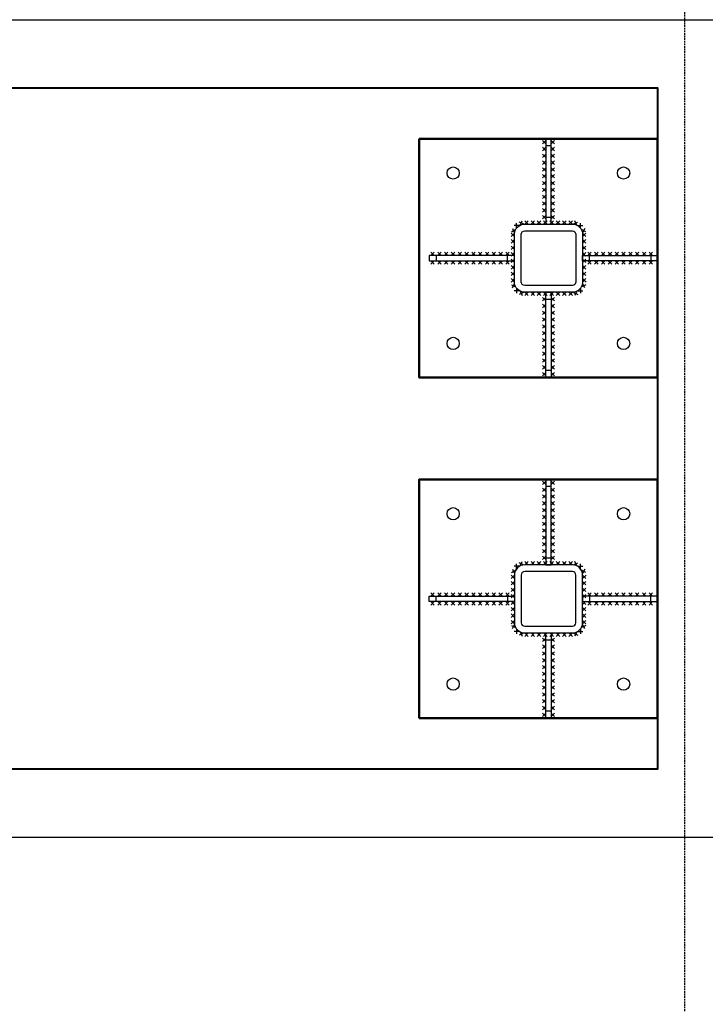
# Model space of a CAD drawing. Header units: millimetres. Extents: x 2063114 to 14983986, y -126020516 to 213791.
# Tile 158 of 256: x 2333701 to 2335714, y -1476828 to -1473938. Entities that reach past the tile are written whole.
import ezdxf

# ---------------------------------------------------------------- set-up
doc = ezdxf.new("R2010")
doc.units = ezdxf.units.MM
doc.linetypes.add('DASHEDX2', pattern=[38.1, 25.4, -12.7])
doc.layers.add('Размеры', color=28, linetype='Continuous')
doc.layers.add('Фундамент', color=7, linetype='Continuous', lineweight=30)

msp = doc.modelspace()

# ---------------------------------------------------------------- linework, layer by layer
at = {"lineweight": 30}
for p, q in [((2335245.42441, -1474302.44428), (2335235.42441, -1474292.44428)), ((2335245.42441, -1474292.44428), (2335235.42441, -1474302.44428)), ((2335245.42441, -1474322.44428), (2335235.42441, -1474312.44428)), ((2335245.42441, -1474312.44428), (2335235.42441, -1474322.44428)), ((2335261.42441, -1474302.44428), (2335271.42441, -1474292.44428)), ((2335261.42441, -1474292.44428), (2335271.42441, -1474302.44428)), ((2335261.42441, -1474322.44428), (2335271.42441, -1474312.44428)), ((2335261.42441, -1474312.44428), (2335271.42441, -1474322.44428)), ((2335245.42441, -1474342.44428), (2335235.42441, -1474332.44428)), ((2335245.42441, -1474332.44428), (2335235.42441, -1474342.44428)), ((2335261.42441, -1474342.44428), (2335271.42441, -1474332.44428)), ((2335261.42441, -1474332.44428), (2335271.42441, -1474342.44428)), ((2335245.42441, -1474362.44428), (2335235.42441, -1474352.44428)), ((2335245.42441, -1474352.44428), (2335235.42441, -1474362.44428)), ((2335245.42441, -1474382.44428), (2335235.42441, -1474372.44428)), ((2335245.42441, -1474372.44428), (2335235.42441, -1474382.44428)), ((2335261.42441, -1474362.44428), (2335271.42441, -1474352.44428)), ((2335261.42441, -1474352.44428), (2335271.42441, -1474362.44428)), ((2335261.42441, -1474382.44428), (2335271.42441, -1474372.44428)), ((2335261.42441, -1474372.44428), (2335271.42441, -1474382.44428)), ((2335245.42441, -1474402.44428), (2335235.42441, -1474392.44428)), ((2335245.42441, -1474392.44428), (2335235.42441, -1474402.44428)), ((2335261.42441, -1474402.44428), (2335271.42441, -1474392.44428)), ((2335261.42441, -1474392.44428), (2335271.42441, -1474402.44428)), ((2335245.42441, -1474422.44428), (2335235.42441, -1474412.44428)), ((2335245.42441, -1474412.44428), (2335235.42441, -1474422.44428)), ((2335261.42441, -1474422.44428), (2335271.42441, -1474412.44428)), ((2335261.42441, -1474412.44428), (2335271.42441, -1474422.44428)), ((2335245.42441, -1474442.44428), (2335235.42441, -1474432.44428)), ((2335245.42441, -1474432.44428), (2335235.42441, -1474442.44428)), ((2335245.42441, -1474462.44428), (2335235.42441, -1474452.44428)), ((2335245.42441, -1474452.44428), (2335235.42441, -1474462.44428)), ((2335261.42441, -1474442.44428), (2335271.42441, -1474432.44428)), ((2335261.42441, -1474432.44428), (2335271.42441, -1474442.44428)), ((2335261.42441, -1474462.44428), (2335271.42441, -1474452.44428)), ((2335261.42441, -1474452.44428), (2335271.42441, -1474462.44428)), ((2335245.42441, -1474482.44428), (2335235.42441, -1474472.44428)), ((2335245.42441, -1474472.44428), (2335235.42441, -1474482.44428)), ((2335261.42441, -1474482.44428), (2335271.42441, -1474472.44428)), ((2335261.42441, -1474472.44428), (2335271.42441, -1474482.44428)), ((2335245.42441, -1474502.44428), (2335235.42441, -1474492.44428)), ((2335245.42441, -1474492.44428), (2335235.42441, -1474502.44428)), ((2335245.42441, -1474522.44428), (2335235.42441, -1474512.44428)), ((2335245.42441, -1474512.44428), (2335235.42441, -1474522.44428)), ((2335261.42441, -1474502.44428), (2335271.42441, -1474492.44428)), ((2335261.42441, -1474492.44428), (2335271.42441, -1474502.44428)), ((2335261.42441, -1474522.44428), (2335271.42441, -1474512.44428)), ((2335261.42441, -1474512.44428), (2335271.42441, -1474522.44428)), ((2335166.90663, -1474542.19056), (2335152.76449, -1474542.19056)), ((2335159.83556, -1474549.26163), (2335159.83556, -1474535.1195)), ((2335179.90466, -1474537.44827), (2335167.02268, -1474531.61265)), ((2335170.54586, -1474540.97145), (2335176.38148, -1474528.08947)), ((2335183.42441, -1474537.79717), (2335193.42441, -1474527.79717)), ((2335193.42441, -1474537.79717), (2335183.42441, -1474527.79717)), ((2335201.99584, -1474537.79717), (2335211.99584, -1474527.79717)), ((2335211.99584, -1474537.79717), (2335201.99584, -1474527.79717)), ((2335220.56727, -1474537.79717), (2335230.56727, -1474527.79717)), ((2335230.56727, -1474537.79717), (2335220.56727, -1474527.79717)), ((2335239.1387, -1474537.79717), (2335249.1387, -1474527.79717)), ((2335249.1387, -1474537.79717), (2335239.1387, -1474527.79717)), ((2335257.71013, -1474537.79717), (2335267.71013, -1474527.79717)), ((2335267.71013, -1474537.79717), (2335257.71013, -1474527.79717)), ((2335276.28155, -1474537.79717), (2335286.28155, -1474527.79717)), ((2335286.28155, -1474537.79717), (2335276.28155, -1474527.79717)), ((2335294.85298, -1474537.79717), (2335304.85298, -1474527.79717)), ((2335304.85298, -1474537.79717), (2335294.85298, -1474527.79717)), ((2335313.42441, -1474537.79717), (2335323.42441, -1474527.79717)), ((2335323.42441, -1474537.79717), (2335313.42441, -1474527.79717)), ((2335326.94416, -1474537.44827), (2335339.82614, -1474531.61265)), ((2335336.30296, -1474540.97145), (2335330.46734, -1474528.08947)), ((2335339.9422, -1474542.19056), (2335354.08433, -1474542.19056)), ((2335347.01326, -1474549.26163), (2335347.01326, -1474535.1195)), ((2335153.61846, -1474564.39053), (2335143.60494, -1474574.37699)), ((2335153.60493, -1474574.39052), (2335143.61847, -1474564.377)), ((2335144.2884, -1474560.02866), (2335156.83929, -1474553.51138)), ((2335147.3052, -1474550.49457), (2335153.82249, -1474563.04547)), ((2335362.56043, -1474560.02866), (2335350.00953, -1474553.51138)), ((2335359.54362, -1474550.49457), (2335353.02634, -1474563.04547)), ((2335353.23036, -1474564.39053), (2335363.24389, -1474574.37699)), ((2335353.2439, -1474574.39052), (2335363.23035, -1474564.377)), ((2335153.56688, -1474602.50671), (2335143.55336, -1474612.49317)), ((2335153.55335, -1474612.5067), (2335143.56689, -1474602.49318)), ((2335153.59267, -1474583.44862), (2335143.57915, -1474593.43508)), ((2335153.57914, -1474593.44861), (2335143.59268, -1474583.43509)), ((2335353.25615, -1474583.44862), (2335363.26967, -1474593.43508)), ((2335353.26968, -1474593.44861), (2335363.25614, -1474583.43509)), ((2335353.28194, -1474602.50671), (2335363.29546, -1474612.49317)), ((2335353.29547, -1474612.5067), (2335363.28193, -1474602.49318)), ((2334918.07153, -1474629.79717), (2334908.07153, -1474619.79717)), ((2334908.07153, -1474629.79717), (2334918.07153, -1474619.79717)), ((2334938.07153, -1474629.79717), (2334928.07153, -1474619.79717)), ((2334928.07153, -1474629.79717), (2334938.07153, -1474619.79717)), ((2334958.07153, -1474629.79717), (2334948.07153, -1474619.79717)), ((2334948.07153, -1474629.79717), (2334958.07153, -1474619.79717)), ((2334978.07153, -1474629.79717), (2334968.07153, -1474619.79717)), ((2334968.07153, -1474629.79717), (2334978.07153, -1474619.79717)), ((2334998.07153, -1474629.79717), (2334988.07153, -1474619.79717)), ((2334988.07153, -1474629.79717), (2334998.07153, -1474619.79717)), ((2335018.07153, -1474629.79717), (2335008.07153, -1474619.79717)), ((2335008.07153, -1474629.79717), (2335018.07153, -1474619.79717)), ((2335038.07153, -1474629.79717), (2335028.07153, -1474619.79717)), ((2335028.07153, -1474629.79717), (2335038.07153, -1474619.79717)), ((2335058.07153, -1474629.79717), (2335048.07153, -1474619.79717)), ((2335048.07153, -1474629.79717), (2335058.07153, -1474619.79717)), ((2335078.07153, -1474629.79717), (2335068.07153, -1474619.79717)), ((2335068.07153, -1474629.79717), (2335078.07153, -1474619.79717)), ((2335098.07153, -1474629.79717), (2335088.07153, -1474619.79717)), ((2335088.07153, -1474629.79717), (2335098.07153, -1474619.79717)), ((2335118.07153, -1474629.79717), (2335108.07153, -1474619.79717)), ((2335108.07153, -1474629.79717), (2335118.07153, -1474619.79717)), ((2335138.07153, -1474629.79717), (2335128.07153, -1474619.79717)), ((2335128.07153, -1474629.79717), (2335138.07153, -1474619.79717)), ((2335153.54109, -1474621.5648), (2335143.52757, -1474631.55126)), ((2335153.52756, -1474631.5648), (2335143.5411, -1474621.55127)), ((2335353.30773, -1474621.5648), (2335363.32125, -1474631.55126)), ((2335353.32126, -1474631.5648), (2335363.30772, -1474621.55127)), ((2335368.77729, -1474629.79717), (2335378.77729, -1474619.79717)), ((2335378.77729, -1474629.79717), (2335368.77729, -1474619.79717)), ((2335388.77729, -1474629.79717), (2335398.77729, -1474619.79717)), ((2335398.77729, -1474629.79717), (2335388.77729, -1474619.79717)), ((2335408.77729, -1474629.79717), (2335418.77729, -1474619.79717)), ((2335418.77729, -1474629.79717), (2335408.77729, -1474619.79717)), ((2335428.77729, -1474629.79717), (2335438.77729, -1474619.79717)), ((2335438.77729, -1474629.79717), (2335428.77729, -1474619.79717)), ((2335448.77729, -1474629.79717), (2335458.77729, -1474619.79717)), ((2335458.77729, -1474629.79717), (2335448.77729, -1474619.79717)), ((2335468.77729, -1474629.79717), (2335478.77729, -1474619.79717)), ((2335478.77729, -1474629.79717), (2335468.77729, -1474619.79717)), ((2335488.77729, -1474629.79717), (2335498.77729, -1474619.79717)), ((2335498.77729, -1474629.79717), (2335488.77729, -1474619.79717)), ((2335508.77729, -1474629.79717), (2335518.77729, -1474619.79717)), ((2335518.77729, -1474629.79717), (2335508.77729, -1474619.79717)), ((2335528.77729, -1474629.79717), (2335538.77729, -1474619.79717)), ((2335538.77729, -1474629.79717), (2335528.77729, -1474619.79717)), ((2335548.77729, -1474629.79717), (2335558.77729, -1474619.79717)), ((2335558.77729, -1474629.79717), (2335548.77729, -1474619.79717)), ((2334918.07153, -1474645.79717), (2334908.07153, -1474655.79717)), ((2334908.07153, -1474645.79717), (2334918.07153, -1474655.79717)), ((2334938.07153, -1474645.79717), (2334928.07153, -1474655.79717)), ((2334928.07153, -1474645.79717), (2334938.07153, -1474655.79717)), ((2334958.07153, -1474645.79717), (2334948.07153, -1474655.79717)), ((2334948.07153, -1474645.79717), (2334958.07153, -1474655.79717)), ((2334978.07153, -1474645.79717), (2334968.07153, -1474655.79717)), ((2334968.07153, -1474645.79717), (2334978.07153, -1474655.79717)), ((2334998.07153, -1474645.79717), (2334988.07153, -1474655.79717)), ((2334988.07153, -1474645.79717), (2334998.07153, -1474655.79717)), ((2335018.07153, -1474645.79717), (2335008.07153, -1474655.79717)), ((2335008.07153, -1474645.79717), (2335018.07153, -1474655.79717)), ((2335038.07153, -1474645.79717), (2335028.07153, -1474655.79717)), ((2335028.07153, -1474645.79717), (2335038.07153, -1474655.79717)), ((2335058.07153, -1474645.79717), (2335048.07153, -1474655.79717)), ((2335048.07153, -1474645.79717), (2335058.07153, -1474655.79717)), ((2335078.07153, -1474645.79717), (2335068.07153, -1474655.79717)), ((2335068.07153, -1474645.79717), (2335078.07153, -1474655.79717)), ((2335098.07153, -1474645.79717), (2335088.07153, -1474655.79717)), ((2335088.07153, -1474645.79717), (2335098.07153, -1474655.79717)), ((2335118.07153, -1474645.79717), (2335108.07153, -1474655.79717)), ((2335108.07153, -1474645.79717), (2335118.07153, -1474655.79717)), ((2335138.07153, -1474645.79717), (2335128.07153, -1474655.79717)), ((2335128.07153, -1474645.79717), (2335138.07153, -1474655.79717)), ((2335153.48952, -1474659.68099), (2335143.476, -1474669.66745)), ((2335153.47599, -1474669.68098), (2335143.48953, -1474659.66746)), ((2335153.51531, -1474640.6229), (2335143.50178, -1474650.60936)), ((2335153.50178, -1474650.62289), (2335143.51532, -1474640.60937)), ((2335353.33352, -1474640.6229), (2335363.34704, -1474650.60936)), ((2335353.34705, -1474650.62289), (2335363.33351, -1474640.60937)), ((2335353.3593, -1474659.68099), (2335363.37283, -1474669.66745)), ((2335353.37284, -1474669.68098), (2335363.35929, -1474659.66746)), ((2335368.77729, -1474645.79717), (2335378.77729, -1474655.79717)), ((2335378.77729, -1474645.79717), (2335368.77729, -1474655.79717)), ((2335388.77729, -1474645.79717), (2335398.77729, -1474655.79717)), ((2335398.77729, -1474645.79717), (2335388.77729, -1474655.79717)), ((2335408.77729, -1474645.79717), (2335418.77729, -1474655.79717)), ((2335418.77729, -1474645.79717), (2335408.77729, -1474655.79717)), ((2335428.77729, -1474645.79717), (2335438.77729, -1474655.79717)), ((2335438.77729, -1474645.79717), (2335428.77729, -1474655.79717)), ((2335448.77729, -1474645.79717), (2335458.77729, -1474655.79717)), ((2335458.77729, -1474645.79717), (2335448.77729, -1474655.79717)), ((2335468.77729, -1474645.79717), (2335478.77729, -1474655.79717)), ((2335478.77729, -1474645.79717), (2335468.77729, -1474655.79717)), ((2335488.77729, -1474645.79717), (2335498.77729, -1474655.79717)), ((2335498.77729, -1474645.79717), (2335488.77729, -1474655.79717)), ((2335508.77729, -1474645.79717), (2335518.77729, -1474655.79717)), ((2335518.77729, -1474645.79717), (2335508.77729, -1474655.79717)), ((2335528.77729, -1474645.79717), (2335538.77729, -1474655.79717)), ((2335538.77729, -1474645.79717), (2335528.77729, -1474655.79717)), ((2335548.77729, -1474645.79717), (2335558.77729, -1474655.79717)), ((2335558.77729, -1474645.79717), (2335548.77729, -1474655.79717)), ((2335153.46373, -1474678.73908), (2335143.45021, -1474688.72554)), ((2335153.4502, -1474688.73907), (2335143.46374, -1474678.72555)), ((2335353.38509, -1474678.73908), (2335363.39861, -1474688.72554)), ((2335353.39862, -1474688.73907), (2335363.38508, -1474678.72555)), ((2335153.43794, -1474697.79717), (2335143.42442, -1474707.78363)), ((2335153.42441, -1474707.79717), (2335143.43795, -1474697.78364)), ((2335144.2884, -1474715.56567), (2335156.83929, -1474722.08296)), ((2335147.3052, -1474725.09976), (2335153.82249, -1474712.54887)), ((2335362.56043, -1474715.56567), (2335350.00953, -1474722.08296)), ((2335359.54362, -1474725.09976), (2335353.02634, -1474712.54887)), ((2335353.41088, -1474697.79717), (2335363.4244, -1474707.78363)), ((2335353.42441, -1474707.79717), (2335363.41087, -1474697.78364)), ((2335166.90663, -1474733.40377), (2335152.76449, -1474733.40377)), ((2335159.83556, -1474726.3327), (2335159.83556, -1474740.47484)), ((2335179.90466, -1474738.14606), (2335167.02268, -1474743.98168)), ((2335170.54586, -1474734.62288), (2335176.38148, -1474747.50486)), ((2335183.42441, -1474737.79717), (2335193.42441, -1474747.79717)), ((2335193.42441, -1474737.79717), (2335183.42441, -1474747.79717)), ((2335201.99584, -1474737.79717), (2335211.99584, -1474747.79717)), ((2335211.99584, -1474737.79717), (2335201.99584, -1474747.79717)), ((2335220.56727, -1474737.79717), (2335230.56727, -1474747.79717)), ((2335230.56727, -1474737.79717), (2335220.56727, -1474747.79717)), ((2335239.1387, -1474737.79717), (2335249.1387, -1474747.79717)), ((2335249.1387, -1474737.79717), (2335239.1387, -1474747.79717)), ((2335257.71013, -1474737.79717), (2335267.71013, -1474747.79717)), ((2335267.71013, -1474737.79717), (2335257.71013, -1474747.79717)), ((2335276.28155, -1474737.79717), (2335286.28155, -1474747.79717)), ((2335286.28155, -1474737.79717), (2335276.28155, -1474747.79717)), ((2335294.85298, -1474737.79717), (2335304.85298, -1474747.79717)), ((2335304.85298, -1474737.79717), (2335294.85298, -1474747.79717)), ((2335313.42441, -1474737.79717), (2335323.42441, -1474747.79717)), ((2335323.42441, -1474737.79717), (2335313.42441, -1474747.79717)), ((2335326.94416, -1474738.14606), (2335339.82614, -1474743.98168)), ((2335336.30296, -1474734.62288), (2335330.46734, -1474747.50486)), ((2335339.9422, -1474733.40377), (2335354.08433, -1474733.40377)), ((2335347.01326, -1474726.3327), (2335347.01326, -1474740.47484)), ((2335245.42441, -1474753.15005), (2335235.42441, -1474763.15005)), ((2335245.42441, -1474763.15005), (2335235.42441, -1474753.15005)), ((2335245.42441, -1474773.15005), (2335235.42441, -1474783.15005)), ((2335245.42441, -1474783.15005), (2335235.42441, -1474773.15005)), ((2335261.42441, -1474753.15005), (2335271.42441, -1474763.15005)), ((2335261.42441, -1474763.15005), (2335271.42441, -1474753.15005)), ((2335261.42441, -1474773.15005), (2335271.42441, -1474783.15005)), ((2335261.42441, -1474783.15005), (2335271.42441, -1474773.15005)), ((2335245.42441, -1474793.15005), (2335235.42441, -1474803.15005)), ((2335245.42441, -1474803.15005), (2335235.42441, -1474793.15005)), ((2335261.42441, -1474793.15005), (2335271.42441, -1474803.15005)), ((2335261.42441, -1474803.15005), (2335271.42441, -1474793.15005)), ((2335245.42441, -1474813.15005), (2335235.42441, -1474823.15005)), ((2335245.42441, -1474823.15005), (2335235.42441, -1474813.15005)), ((2335245.42441, -1474833.15005), (2335235.42441, -1474843.15005)), ((2335245.42441, -1474843.15005), (2335235.42441, -1474833.15005)), ((2335261.42441, -1474813.15005), (2335271.42441, -1474823.15005)), ((2335261.42441, -1474823.15005), (2335271.42441, -1474813.15005)), ((2335261.42441, -1474833.15005), (2335271.42441, -1474843.15005)), ((2335261.42441, -1474843.15005), (2335271.42441, -1474833.15005)), ((2335245.42441, -1474853.15005), (2335235.42441, -1474863.15005)), ((2335245.42441, -1474863.15005), (2335235.42441, -1474853.15005)), ((2335261.42441, -1474853.15005), (2335271.42441, -1474863.15005)), ((2335261.42441, -1474863.15005), (2335271.42441, -1474853.15005)), ((2335245.42441, -1474873.15005), (2335235.42441, -1474883.15005)), ((2335245.42441, -1474883.15005), (2335235.42441, -1474873.15005)), ((2335245.42441, -1474893.15005), (2335235.42441, -1474903.15005)), ((2335245.42441, -1474903.15005), (2335235.42441, -1474893.15005)), ((2335261.42441, -1474873.15005), (2335271.42441, -1474883.15005)), ((2335261.42441, -1474883.15005), (2335271.42441, -1474873.15005)), ((2335261.42441, -1474893.15005), (2335271.42441, -1474903.15005)), ((2335261.42441, -1474903.15005), (2335271.42441, -1474893.15005)), ((2335245.42441, -1474913.15005), (2335235.42441, -1474923.15005)), ((2335245.42441, -1474923.15005), (2335235.42441, -1474913.15005)), ((2335261.42441, -1474913.15005), (2335271.42441, -1474923.15005)), ((2335261.42441, -1474923.15005), (2335271.42441, -1474913.15005)), ((2335245.42441, -1474933.15005), (2335235.42441, -1474943.15005)), ((2335245.42441, -1474943.15005), (2335235.42441, -1474933.15005)), ((2335261.42441, -1474933.15005), (2335271.42441, -1474943.15005)), ((2335261.42441, -1474943.15005), (2335271.42441, -1474933.15005)), ((2335245.42441, -1474953.15005), (2335235.42441, -1474963.15005)), ((2335245.42441, -1474963.15005), (2335235.42441, -1474953.15005)), ((2335245.42441, -1474973.15005), (2335235.42441, -1474983.15005)), ((2335245.42441, -1474983.15005), (2335235.42441, -1474973.15005)), ((2335261.42441, -1474953.15005), (2335271.42441, -1474963.15005)), ((2335261.42441, -1474963.15005), (2335271.42441, -1474953.15005)), ((2335261.42441, -1474973.15005), (2335271.42441, -1474983.15005)), ((2335261.42441, -1474983.15005), (2335271.42441, -1474973.15005)), ((2335245.42441, -1475302.44393), (2335235.42441, -1475292.44393)), ((2335245.42441, -1475292.44393), (2335235.42441, -1475302.44393)), ((2335261.42441, -1475302.44393), (2335271.42441, -1475292.44393)), ((2335261.42441, -1475292.44393), (2335271.42441, -1475302.44393)), ((2335245.42441, -1475322.44393), (2335235.42441, -1475312.44393)), ((2335245.42441, -1475312.44393), (2335235.42441, -1475322.44393)), ((2335261.42441, -1475322.44393), (2335271.42441, -1475312.44393)), ((2335261.42441, -1475312.44393), (2335271.42441, -1475322.44393)), ((2335245.42441, -1475342.44393), (2335235.42441, -1475332.44393)), ((2335245.42441, -1475332.44393), (2335235.42441, -1475342.44393)), ((2335245.42441, -1475362.44393), (2335235.42441, -1475352.44393)), ((2335245.42441, -1475352.44393), (2335235.42441, -1475362.44393)), ((2335261.42441, -1475342.44393), (2335271.42441, -1475332.44393)), ((2335261.42441, -1475332.44393), (2335271.42441, -1475342.44393)), ((2335261.42441, -1475362.44393), (2335271.42441, -1475352.44393)), ((2335261.42441, -1475352.44393), (2335271.42441, -1475362.44393)), ((2335245.42441, -1475382.44393), (2335235.42441, -1475372.44393)), ((2335245.42441, -1475372.44393), (2335235.42441, -1475382.44393)), ((2335261.42441, -1475382.44393), (2335271.42441, -1475372.44393)), ((2335261.42441, -1475372.44393), (2335271.42441, -1475382.44393)), ((2335245.42441, -1475402.44393), (2335235.42441, -1475392.44393)), ((2335245.42441, -1475392.44393), (2335235.42441, -1475402.44393)), ((2335245.42441, -1475422.44393), (2335235.42441, -1475412.44393)), ((2335245.42441, -1475412.44393), (2335235.42441, -1475422.44393)), ((2335261.42441, -1475402.44393), (2335271.42441, -1475392.44393)), ((2335261.42441, -1475392.44393), (2335271.42441, -1475402.44393)), ((2335261.42441, -1475422.44393), (2335271.42441, -1475412.44393)), ((2335261.42441, -1475412.44393), (2335271.42441, -1475422.44393)), ((2335245.42441, -1475442.44393), (2335235.42441, -1475432.44393)), ((2335245.42441, -1475432.44393), (2335235.42441, -1475442.44393)), ((2335261.42441, -1475442.44393), (2335271.42441, -1475432.44393)), ((2335261.42441, -1475432.44393), (2335271.42441, -1475442.44393)), ((2335245.42441, -1475462.44393), (2335235.42441, -1475452.44393)), ((2335245.42441, -1475452.44393), (2335235.42441, -1475462.44393)), ((2335261.42441, -1475462.44393), (2335271.42441, -1475452.44393)), ((2335261.42441, -1475452.44393), (2335271.42441, -1475462.44393)), ((2335245.42441, -1475482.44393), (2335235.42441, -1475472.44393)), ((2335245.42441, -1475472.44393), (2335235.42441, -1475482.44393)), ((2335245.42441, -1475502.44393), (2335235.42441, -1475492.44393)), ((2335245.42441, -1475492.44393), (2335235.42441, -1475502.44393)), ((2335261.42441, -1475482.44393), (2335271.42441, -1475472.44393)), ((2335261.42441, -1475472.44393), (2335271.42441, -1475482.44393)), ((2335261.42441, -1475502.44393), (2335271.42441, -1475492.44393)), ((2335261.42441, -1475492.44393), (2335271.42441, -1475502.44393)), ((2335170.54586, -1475540.9711), (2335176.38148, -1475528.08911)), ((2335183.42441, -1475537.79681), (2335193.42441, -1475527.79681)), ((2335193.42441, -1475537.79681), (2335183.42441, -1475527.79681)), ((2335201.99584, -1475537.79681), (2335211.99584, -1475527.79681)), ((2335211.99584, -1475537.79681), (2335201.99584, -1475527.79681)), ((2335220.56727, -1475537.79681), (2335230.56727, -1475527.79681)), ((2335230.56727, -1475537.79681), (2335220.56727, -1475527.79681)), ((2335245.42441, -1475522.44393), (2335235.42441, -1475512.44393)), ((2335245.42441, -1475512.44393), (2335235.42441, -1475522.44393)), ((2335239.1387, -1475537.79681), (2335249.1387, -1475527.79681)), ((2335249.1387, -1475537.79681), (2335239.1387, -1475527.79681)), ((2335257.71013, -1475537.79681), (2335267.71013, -1475527.79681)), ((2335267.71013, -1475537.79681), (2335257.71013, -1475527.79681)), ((2335261.42441, -1475522.44393), (2335271.42441, -1475512.44393)), ((2335261.42441, -1475512.44393), (2335271.42441, -1475522.44393)), ((2335276.28155, -1475537.79681), (2335286.28155, -1475527.79681)), ((2335286.28155, -1475537.79681), (2335276.28155, -1475527.79681)), ((2335294.85298, -1475537.79681), (2335304.85298, -1475527.79681)), ((2335304.85298, -1475537.79681), (2335294.85298, -1475527.79681)), ((2335313.42441, -1475537.79681), (2335323.42441, -1475527.79681)), ((2335323.42441, -1475537.79681), (2335313.42441, -1475527.79681)), ((2335336.30296, -1475540.9711), (2335330.46734, -1475528.08911)), ((2335144.2884, -1475560.0283), (2335156.83929, -1475553.51102)), ((2335147.3052, -1475550.49421), (2335153.82249, -1475563.04511)), ((2335166.90663, -1475542.19021), (2335152.76449, -1475542.19021)), ((2335159.83556, -1475549.26128), (2335159.83556, -1475535.11914)), ((2335179.90466, -1475537.44792), (2335167.02268, -1475531.6123)), ((2335326.94416, -1475537.44792), (2335339.82614, -1475531.6123)), ((2335339.9422, -1475542.19021), (2335354.08433, -1475542.19021)), ((2335347.01326, -1475549.26128), (2335347.01326, -1475535.11914)), ((2335362.56043, -1475560.0283), (2335350.00953, -1475553.51102)), ((2335359.54362, -1475550.49421), (2335353.02634, -1475563.04511)), ((2335153.43794, -1475577.7968), (2335143.42442, -1475567.81034)), ((2335153.42441, -1475567.79681), (2335143.43795, -1475577.81033)), ((2335153.46373, -1475596.85489), (2335143.45021, -1475586.86844)), ((2335153.4502, -1475586.8549), (2335143.46374, -1475596.86843)), ((2335353.38509, -1475596.85489), (2335363.39861, -1475586.86844)), ((2335353.39862, -1475586.8549), (2335363.38508, -1475596.86843)), ((2335353.41088, -1475577.7968), (2335363.4244, -1475567.81034)), ((2335353.42441, -1475567.79681), (2335363.41087, -1475577.81033)), ((2335153.48952, -1475615.91299), (2335143.476, -1475605.92653)), ((2335153.47599, -1475605.913), (2335143.48953, -1475615.92652)), ((2335353.3593, -1475615.91299), (2335363.37283, -1475605.92653)), ((2335353.37284, -1475605.913), (2335363.35929, -1475615.92652)), ((2334918.07153, -1475629.79681), (2334908.07153, -1475619.79681)), ((2334908.07153, -1475629.79681), (2334918.07153, -1475619.79681)), ((2334938.07153, -1475629.79681), (2334928.07153, -1475619.79681)), ((2334928.07153, -1475629.79681), (2334938.07153, -1475619.79681)), ((2334958.07153, -1475629.79681), (2334948.07153, -1475619.79681)), ((2334948.07153, -1475629.79681), (2334958.07153, -1475619.79681)), ((2334978.07153, -1475629.79681), (2334968.07153, -1475619.79681)), ((2334968.07153, -1475629.79681), (2334978.07153, -1475619.79681)), ((2334998.07153, -1475629.79681), (2334988.07153, -1475619.79681)), ((2334988.07153, -1475629.79681), (2334998.07153, -1475619.79681)), ((2335018.07153, -1475629.79681), (2335008.07153, -1475619.79681)), ((2335008.07153, -1475629.79681), (2335018.07153, -1475619.79681)), ((2335038.07153, -1475629.79681), (2335028.07153, -1475619.79681)), ((2335028.07153, -1475629.79681), (2335038.07153, -1475619.79681)), ((2335058.07153, -1475629.79681), (2335048.07153, -1475619.79681)), ((2335048.07153, -1475629.79681), (2335058.07153, -1475619.79681)), ((2335078.07153, -1475629.79681), (2335068.07153, -1475619.79681)), ((2335068.07153, -1475629.79681), (2335078.07153, -1475619.79681)), ((2335098.07153, -1475629.79681), (2335088.07153, -1475619.79681)), ((2335088.07153, -1475629.79681), (2335098.07153, -1475619.79681)), ((2335118.07153, -1475629.79681), (2335108.07153, -1475619.79681)), ((2335108.07153, -1475629.79681), (2335118.07153, -1475619.79681)), ((2335138.07153, -1475629.79681), (2335128.07153, -1475619.79681)), ((2335128.07153, -1475629.79681), (2335138.07153, -1475619.79681)), ((2335153.51531, -1475634.97108), (2335143.50178, -1475624.98462)), ((2335153.50178, -1475624.97109), (2335143.51532, -1475634.98461)), ((2335153.54109, -1475654.02917), (2335143.52757, -1475644.04271)), ((2335153.52756, -1475644.02918), (2335143.5411, -1475654.0427)), ((2335353.30773, -1475654.02917), (2335363.32125, -1475644.04271)), ((2335353.32126, -1475644.02918), (2335363.30772, -1475654.0427)), ((2335353.33352, -1475634.97108), (2335363.34704, -1475624.98462)), ((2335353.34705, -1475624.97109), (2335363.33351, -1475634.98461)), ((2335368.77729, -1475629.79681), (2335378.77729, -1475619.79681)), ((2335378.77729, -1475629.79681), (2335368.77729, -1475619.79681)), ((2335388.77729, -1475629.79681), (2335398.77729, -1475619.79681)), ((2335398.77729, -1475629.79681), (2335388.77729, -1475619.79681)), ((2335408.77729, -1475629.79681), (2335418.77729, -1475619.79681)), ((2335418.77729, -1475629.79681), (2335408.77729, -1475619.79681)), ((2335428.77729, -1475629.79681), (2335438.77729, -1475619.79681)), ((2335438.77729, -1475629.79681), (2335428.77729, -1475619.79681)), ((2335448.77729, -1475629.79681), (2335458.77729, -1475619.79681)), ((2335458.77729, -1475629.79681), (2335448.77729, -1475619.79681)), ((2335468.77729, -1475629.79681), (2335478.77729, -1475619.79681)), ((2335478.77729, -1475629.79681), (2335468.77729, -1475619.79681)), ((2335488.77729, -1475629.79681), (2335498.77729, -1475619.79681)), ((2335498.77729, -1475629.79681), (2335488.77729, -1475619.79681)), ((2335508.77729, -1475629.79681), (2335518.77729, -1475619.79681)), ((2335518.77729, -1475629.79681), (2335508.77729, -1475619.79681)), ((2335528.77729, -1475629.79681), (2335538.77729, -1475619.79681)), ((2335538.77729, -1475629.79681), (2335528.77729, -1475619.79681)), ((2335548.77729, -1475629.79681), (2335558.77729, -1475619.79681)), ((2335558.77729, -1475629.79681), (2335548.77729, -1475619.79681)), ((2334918.07153, -1475645.79681), (2334908.07153, -1475655.79681)), ((2334908.07153, -1475645.79681), (2334918.07153, -1475655.79681)), ((2334938.07153, -1475645.79681), (2334928.07153, -1475655.79681)), ((2334928.07153, -1475645.79681), (2334938.07153, -1475655.79681)), ((2334958.07153, -1475645.79681), (2334948.07153, -1475655.79681)), ((2334948.07153, -1475645.79681), (2334958.07153, -1475655.79681)), ((2334978.07153, -1475645.79681), (2334968.07153, -1475655.79681)), ((2334968.07153, -1475645.79681), (2334978.07153, -1475655.79681)), ((2334998.07153, -1475645.79681), (2334988.07153, -1475655.79681)), ((2334988.07153, -1475645.79681), (2334998.07153, -1475655.79681)), ((2335018.07153, -1475645.79681), (2335008.07153, -1475655.79681)), ((2335008.07153, -1475645.79681), (2335018.07153, -1475655.79681)), ((2335038.07153, -1475645.79681), (2335028.07153, -1475655.79681)), ((2335028.07153, -1475645.79681), (2335038.07153, -1475655.79681)), ((2335058.07153, -1475645.79681), (2335048.07153, -1475655.79681)), ((2335048.07153, -1475645.79681), (2335058.07153, -1475655.79681)), ((2335078.07153, -1475645.79681), (2335068.07153, -1475655.79681)), ((2335068.07153, -1475645.79681), (2335078.07153, -1475655.79681)), ((2335098.07153, -1475645.79681), (2335088.07153, -1475655.79681)), ((2335088.07153, -1475645.79681), (2335098.07153, -1475655.79681)), ((2335118.07153, -1475645.79681), (2335108.07153, -1475655.79681)), ((2335108.07153, -1475645.79681), (2335118.07153, -1475655.79681)), ((2335138.07153, -1475645.79681), (2335128.07153, -1475655.79681)), ((2335128.07153, -1475645.79681), (2335138.07153, -1475655.79681)), ((2335153.56688, -1475673.08726), (2335143.55336, -1475663.10081)), ((2335153.55335, -1475663.08727), (2335143.56689, -1475673.1008)), ((2335353.28194, -1475673.08726), (2335363.29546, -1475663.10081)), ((2335353.29547, -1475663.08727), (2335363.28193, -1475673.1008)), ((2335368.77729, -1475645.79681), (2335378.77729, -1475655.79681)), ((2335378.77729, -1475645.79681), (2335368.77729, -1475655.79681)), ((2335388.77729, -1475645.79681), (2335398.77729, -1475655.79681)), ((2335398.77729, -1475645.79681), (2335388.77729, -1475655.79681)), ((2335408.77729, -1475645.79681), (2335418.77729, -1475655.79681)), ((2335418.77729, -1475645.79681), (2335408.77729, -1475655.79681)), ((2335428.77729, -1475645.79681), (2335438.77729, -1475655.79681)), ((2335438.77729, -1475645.79681), (2335428.77729, -1475655.79681)), ((2335448.77729, -1475645.79681), (2335458.77729, -1475655.79681)), ((2335458.77729, -1475645.79681), (2335448.77729, -1475655.79681)), ((2335468.77729, -1475645.79681), (2335478.77729, -1475655.79681)), ((2335478.77729, -1475645.79681), (2335468.77729, -1475655.79681)), ((2335488.77729, -1475645.79681), (2335498.77729, -1475655.79681)), ((2335498.77729, -1475645.79681), (2335488.77729, -1475655.79681)), ((2335508.77729, -1475645.79681), (2335518.77729, -1475655.79681)), ((2335518.77729, -1475645.79681), (2335508.77729, -1475655.79681)), ((2335528.77729, -1475645.79681), (2335538.77729, -1475655.79681)), ((2335538.77729, -1475645.79681), (2335528.77729, -1475655.79681)), ((2335548.77729, -1475645.79681), (2335558.77729, -1475655.79681)), ((2335558.77729, -1475645.79681), (2335548.77729, -1475655.79681)), ((2335153.59267, -1475692.14536), (2335143.57915, -1475682.1589)), ((2335153.57914, -1475682.14537), (2335143.59268, -1475692.15889)), ((2335153.61846, -1475711.20345), (2335143.60494, -1475701.21699)), ((2335153.60493, -1475701.20346), (2335143.61847, -1475711.21698)), ((2335353.23036, -1475711.20345), (2335363.24389, -1475701.21699)), ((2335353.2439, -1475701.20346), (2335363.23035, -1475711.21698)), ((2335353.25615, -1475692.14536), (2335363.26967, -1475682.1589)), ((2335353.26968, -1475682.14537), (2335363.25614, -1475692.15889)), ((2335144.2884, -1475715.56532), (2335156.83929, -1475722.0826)), ((2335147.3052, -1475725.09941), (2335153.82249, -1475712.54851)), ((2335159.83556, -1475726.33235), (2335159.83556, -1475740.47448)), ((2335347.01326, -1475726.33235), (2335347.01326, -1475740.47448)), ((2335362.56043, -1475715.56532), (2335350.00953, -1475722.0826)), ((2335359.54362, -1475725.09941), (2335353.02634, -1475712.54851)), ((2335166.90663, -1475733.40341), (2335152.76449, -1475733.40341)), ((2335179.90466, -1475738.14571), (2335167.02268, -1475743.98133)), ((2335170.54586, -1475734.62252), (2335176.38148, -1475747.50451)), ((2335183.42441, -1475737.79681), (2335193.42441, -1475747.79681)), ((2335193.42441, -1475737.79681), (2335183.42441, -1475747.79681)), ((2335201.99584, -1475737.79681), (2335211.99584, -1475747.79681)), ((2335211.99584, -1475737.79681), (2335201.99584, -1475747.79681)), ((2335220.56727, -1475737.79681), (2335230.56727, -1475747.79681)), ((2335230.56727, -1475737.79681), (2335220.56727, -1475747.79681)), ((2335245.42441, -1475753.14969), (2335235.42441, -1475763.14969)), ((2335245.42441, -1475763.14969), (2335235.42441, -1475753.14969)), ((2335239.1387, -1475737.79681), (2335249.1387, -1475747.79681)), ((2335249.1387, -1475737.79681), (2335239.1387, -1475747.79681)), ((2335257.71013, -1475737.79681), (2335267.71013, -1475747.79681)), ((2335267.71013, -1475737.79681), (2335257.71013, -1475747.79681)), ((2335261.42441, -1475753.14969), (2335271.42441, -1475763.14969)), ((2335261.42441, -1475763.14969), (2335271.42441, -1475753.14969)), ((2335276.28155, -1475737.79681), (2335286.28155, -1475747.79681)), ((2335286.28155, -1475737.79681), (2335276.28155, -1475747.79681)), ((2335294.85298, -1475737.79681), (2335304.85298, -1475747.79681)), ((2335304.85298, -1475737.79681), (2335294.85298, -1475747.79681)), ((2335313.42441, -1475737.79681), (2335323.42441, -1475747.79681)), ((2335323.42441, -1475737.79681), (2335313.42441, -1475747.79681)), ((2335326.94416, -1475738.14571), (2335339.82614, -1475743.98133)), ((2335336.30296, -1475734.62252), (2335330.46734, -1475747.50451)), ((2335339.9422, -1475733.40341), (2335354.08433, -1475733.40341)), ((2335245.42441, -1475773.14969), (2335235.42441, -1475783.14969)), ((2335245.42441, -1475783.14969), (2335235.42441, -1475773.14969)), ((2335261.42441, -1475773.14969), (2335271.42441, -1475783.14969)), ((2335261.42441, -1475783.14969), (2335271.42441, -1475773.14969)), ((2335245.42441, -1475793.14969), (2335235.42441, -1475803.14969)), ((2335245.42441, -1475803.14969), (2335235.42441, -1475793.14969)), ((2335245.42441, -1475813.14969), (2335235.42441, -1475823.14969)), ((2335245.42441, -1475823.14969), (2335235.42441, -1475813.14969)), ((2335261.42441, -1475793.14969), (2335271.42441, -1475803.14969)), ((2335261.42441, -1475803.14969), (2335271.42441, -1475793.14969)), ((2335261.42441, -1475813.14969), (2335271.42441, -1475823.14969)), ((2335261.42441, -1475823.14969), (2335271.42441, -1475813.14969)), ((2335245.42441, -1475833.14969), (2335235.42441, -1475843.14969)), ((2335245.42441, -1475843.14969), (2335235.42441, -1475833.14969)), ((2335261.42441, -1475833.14969), (2335271.42441, -1475843.14969)), ((2335261.42441, -1475843.14969), (2335271.42441, -1475833.14969)), ((2335245.42441, -1475853.14969), (2335235.42441, -1475863.14969)), ((2335245.42441, -1475863.14969), (2335235.42441, -1475853.14969)), ((2335245.42441, -1475873.14969), (2335235.42441, -1475883.14969)), ((2335245.42441, -1475883.14969), (2335235.42441, -1475873.14969)), ((2335261.42441, -1475853.14969), (2335271.42441, -1475863.14969)), ((2335261.42441, -1475863.14969), (2335271.42441, -1475853.14969)), ((2335261.42441, -1475873.14969), (2335271.42441, -1475883.14969)), ((2335261.42441, -1475883.14969), (2335271.42441, -1475873.14969)), ((2335245.42441, -1475893.14969), (2335235.42441, -1475903.14969)), ((2335245.42441, -1475903.14969), (2335235.42441, -1475893.14969)), ((2335261.42441, -1475893.14969), (2335271.42441, -1475903.14969)), ((2335261.42441, -1475903.14969), (2335271.42441, -1475893.14969)), ((2335245.42441, -1475913.14969), (2335235.42441, -1475923.14969)), ((2335245.42441, -1475923.14969), (2335235.42441, -1475913.14969)), ((2335245.42441, -1475933.14969), (2335235.42441, -1475943.14969)), ((2335245.42441, -1475943.14969), (2335235.42441, -1475933.14969)), ((2335261.42441, -1475913.14969), (2335271.42441, -1475923.14969)), ((2335261.42441, -1475923.14969), (2335271.42441, -1475913.14969)), ((2335261.42441, -1475933.14969), (2335271.42441, -1475943.14969)), ((2335261.42441, -1475943.14969), (2335271.42441, -1475933.14969)), ((2335245.42441, -1475953.14969), (2335235.42441, -1475963.14969)), ((2335245.42441, -1475963.14969), (2335235.42441, -1475953.14969)), ((2335261.42441, -1475953.14969), (2335271.42441, -1475963.14969)), ((2335261.42441, -1475963.14969), (2335271.42441, -1475953.14969)), ((2335245.42441, -1475973.14969), (2335235.42441, -1475983.14969)), ((2335245.42441, -1475983.14969), (2335235.42441, -1475973.14969)), ((2335261.42441, -1475973.14969), (2335271.42441, -1475983.14969)), ((2335261.42441, -1475983.14969), (2335271.42441, -1475973.14969))]:
    msp.add_line(p, q, dxfattribs=at)
for points in [[(2332553.58808, -1473937.79717), (2335773.58808, -1473937.79717), (2335773.58808, -1476337.79681), (2332553.58808, -1476337.79681)], [(2335261.42441, -1474537.79717), (2335261.42441, -1474287.79717), (2335245.42441, -1474287.79717), (2335245.42441, -1474537.79717)], [(2335261.42441, -1474517.79717), (2335261.42441, -1474307.79717), (2335245.42441, -1474307.79717), (2335245.42441, -1474517.79717)], [(2335153.42441, -1474629.79717), (2334903.42441, -1474629.79717), (2334903.42441, -1474645.79717), (2335153.42441, -1474645.79717)], [(2335133.42441, -1474629.79717), (2334923.42441, -1474629.79717), (2334923.42441, -1474645.79717), (2335133.42441, -1474645.79717)], [(2335353.42441, -1474629.79717), (2335573.58808, -1474629.79717), (2335573.58808, -1474645.79717), (2335353.42441, -1474645.79717)], [(2335373.42441, -1474629.79717), (2335553.58808, -1474629.79717), (2335553.58808, -1474645.79717), (2335373.42441, -1474645.79717)], [(2335261.42441, -1474737.79717), (2335261.42441, -1474987.79717), (2335245.42441, -1474987.79717), (2335245.42441, -1474737.79717)], [(2335261.42441, -1474757.79717), (2335261.42441, -1474967.79717), (2335245.42441, -1474967.79717), (2335245.42441, -1474757.79717)], [(2335261.42441, -1475537.79681), (2335261.42441, -1475287.79681), (2335245.42441, -1475287.79681), (2335245.42441, -1475537.79681)], [(2335261.42441, -1475517.79681), (2335261.42441, -1475307.79681), (2335245.42441, -1475307.79681), (2335245.42441, -1475517.79681)], [(2335153.42441, -1475645.79681), (2334903.42441, -1475645.79681), (2334903.42441, -1475629.79681), (2335153.42441, -1475629.79681)], [(2335133.42441, -1475645.79681), (2334923.42441, -1475645.79681), (2334923.42441, -1475629.79681), (2335133.42441, -1475629.79681)], [(2335353.42441, -1475645.79681), (2335573.58808, -1475645.79681), (2335573.58808, -1475629.79681), (2335353.42441, -1475629.79681)], [(2335373.42441, -1475645.79681), (2335553.58808, -1475645.79681), (2335553.58808, -1475629.79681), (2335373.42441, -1475629.79681)], [(2335261.42441, -1475737.79681), (2335261.42441, -1475987.79681), (2335245.42441, -1475987.79681), (2335245.42441, -1475737.79681)], [(2335261.42441, -1475757.79681), (2335261.42441, -1475967.79681), (2335245.42441, -1475967.79681), (2335245.42441, -1475757.79681)]]:
    msp.add_lwpolyline(points, close=True)
at = {"color": 0, "lineweight": 50}
for points in [[(2334873.58808, -1474287.79717), (2335573.58808, -1474287.79717), (2335573.58808, -1474987.79717), (2334873.58808, -1474987.79717)], [(2334873.58808, -1475987.79681), (2335573.58808, -1475987.79681), (2335573.58808, -1475287.79681), (2334873.58808, -1475287.79681)]]:
    msp.add_lwpolyline(points, close=True, dxfattribs=at)
at = {"lineweight": 30}
for points in [[(2335183.42441, -1474537.79717), (2335323.42441, -1474537.79717, -0.4142135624), (2335353.42441, -1474567.79717), (2335353.42441, -1474707.79717, -0.4142135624), (2335323.42441, -1474737.79717), (2335183.42441, -1474737.79717, -0.4142135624), (2335153.42441, -1474707.79717), (2335153.42441, -1474567.79717, -0.4142135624)], [(2335183.42441, -1474557.79717), (2335323.42441, -1474557.79717, -0.4142135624), (2335333.42441, -1474567.79717), (2335333.42441, -1474707.79717, -0.4142135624), (2335323.42441, -1474717.79717), (2335183.42441, -1474717.79717, -0.4142135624), (2335173.42441, -1474707.79717), (2335173.42441, -1474567.79717, -0.4142135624)], [(2335183.42441, -1475737.79681), (2335323.42441, -1475737.79681, 0.4142135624), (2335353.42441, -1475707.79681), (2335353.42441, -1475567.79681, 0.4142135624), (2335323.42441, -1475537.79681), (2335183.42441, -1475537.79681, 0.4142135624), (2335153.42441, -1475567.79681), (2335153.42441, -1475707.79681, 0.4142135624)], [(2335183.42441, -1475717.79681), (2335323.42441, -1475717.79681, 0.4142135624), (2335333.42441, -1475707.79681), (2335333.42441, -1475567.79681, 0.4142135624), (2335323.42441, -1475557.79681), (2335183.42441, -1475557.79681, 0.4142135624), (2335173.42441, -1475567.79681), (2335173.42441, -1475707.79681, 0.4142135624)]]:
    msp.add_lwpolyline(points, format="xyb", close=True, dxfattribs=at)
for centre in [(2334973.58808, -1474387.79717), (2335473.58808, -1474387.79717), (2334973.58808, -1474887.79717), (2335473.58808, -1474887.79717), (2334973.58808, -1475387.79681), (2335473.58808, -1475387.79681), (2334973.58808, -1475887.79681), (2335473.58808, -1475887.79681)]:
    msp.add_circle(centre, 18)
at = {"layer": 'Размеры', "color": 1, "linetype": 'DASHEDX2', "ltscale": 0.2}
msp.add_lwpolyline([(2335653.58808, -1468537.79681), (2332953.58808, -1468537.79681), (2332953.58808, -1481632.5637), (2335653.58808, -1481632.5637)], close=True, dxfattribs=at)
at = {"layer": 'Фундамент', "lineweight": 40}
msp.add_lwpolyline([(2332753.58808, -1474137.79717), (2335573.58808, -1474137.79717), (2335573.58808, -1476137.79681), (2332753.58808, -1476137.79681)], close=True, dxfattribs=at)

doc.saveas('drawing.dxf')
